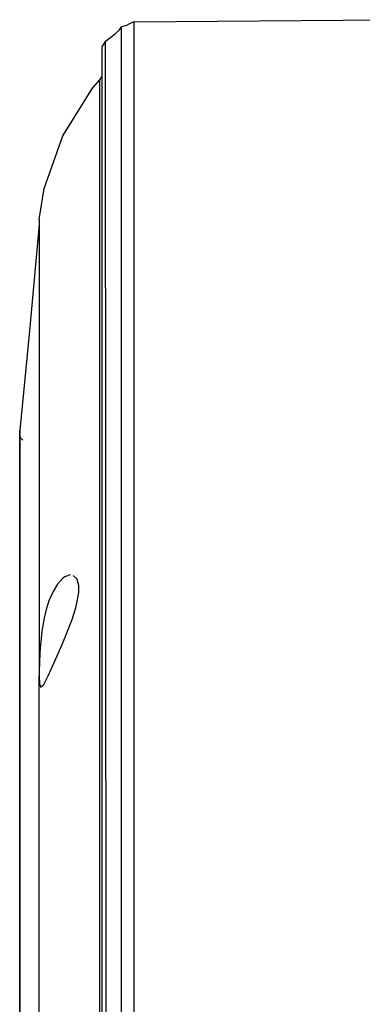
# Model space of a CAD drawing. Header units: millimetres. Extents: x -1041 to -481, y -163 to 556.
# Tile 19 of 51: x -986 to -959, y 137 to 216. Entities that reach past the tile are written whole.
import ezdxf

# ---------------------------------------------------------------- set-up
doc = ezdxf.new("R2010")
doc.units = ezdxf.units.MM

# ---------------------------------------------------------------- blocks, each defined once
blk = doc.blocks.new('Rueckteil__23', base_point=(-988.629, -151.408))
at = {"color": 7, "linetype": 'Continuous'}
for p, q in [((-977.254, 215.772), (-977.663, 215.604)), ((-977.254, 215.772), (-957.002, 215.949)), ((-978.738, 214.827), (-978.399, 215.141)), ((-978.399, 215.141), (-978.227, 215.367)), ((-977.831, 215.498), (-978.227, 215.367)), ((-977.663, 215.604), (-977.831, 215.498)), ((-979.549, 214.196), (-979.81, 213.781)), ((-979.549, 214.196), (-978.738, 214.827)), ((-979.81, 213.781), (-979.81, 213.163)), ((-979.81, 213.163), (-979.818, 93.578)), ((-979.81, 213.163), (-979.81, 212.858)), ((-979.81, 212.858), (-979.81, 212.347)), ((-979.81, 212.347), (-979.81, 211.391)), ((-980.55, 210.47), (-979.982, 211.151)), ((-979.982, 211.151), (-979.81, 211.391)), ((-982.933, 206.678), (-980.55, 210.47)), ((-984.412, 202.451), (-982.933, 206.678)), ((-984.817, 199.964), (-984.412, 202.451)), ((-984.817, 199.964), (-984.817, 199.567)), ((-984.817, 199.964), (-984.817, 199.567)), ((-984.817, 199.567), (-985.597, 191.079)), ((-985.597, 191.079), (-986.378, 183.139)), ((-986.378, 182.582), (-986.378, 183.139)), ((-986.378, 183.139), (-986.378, 95.445)), ((-986.378, 182.582), (-986.378, 183.139)), ((-986.368, 182.746), (-986.378, 183.139)), ((-986.372, 182.892), (-986.378, 183.139)), ((-986.378, 182.582), (-986.372, 182.892)), ((-986.363, 182.231), (-986.368, 182.746)), ((-986.378, 180.088), (-986.378, 182.582)), ((-986.139, 182.334), (-986.378, 182.582)), ((-986.363, 182.231), (-986.378, 182.582)), ((-986.37, 181.918), (-986.363, 182.231)), ((-986.365, 179.619), (-986.37, 181.918)), ((-986.366, 181.5), (-986.363, 182.231)), ((-986.378, 180.088), (-986.37, 181.076)), ((-986.37, 181.076), (-986.369, 181.246)), ((-986.369, 181.246), (-986.366, 181.5)), ((-986.378, 179.432), (-986.378, 180.088)), ((-986.378, 179.432), (-986.378, 180.088)), ((-986.368, 178.487), (-986.365, 179.619)), ((-986.378, 178.938), (-986.378, 179.432)), ((-986.378, 178.187), (-986.378, 178.938)), ((-986.378, 176.759), (-986.378, 178.187)), ((-986.37, 176.907), (-986.378, 178.187)), ((-986.368, 169.516), (-986.368, 178.487)), ((-986.378, 176.759), (-986.37, 176.907)), ((-986.378, 171.354), (-986.378, 176.759)), ((-986.368, 175.934), (-986.378, 176.759)), ((-986.369, 175.434), (-986.368, 175.934)), ((-986.37, 175.062), (-986.369, 175.434)), ((-986.368, 172.185), (-986.37, 175.062)), ((-986.378, 171.354), (-986.368, 172.185)), ((-986.378, 138.823), (-986.378, 171.354)), ((-986.369, 167.026), (-986.378, 171.354)), ((-983.354, 170.833), (-983.708, 170.251)), ((-982.924, 171.299), (-983.354, 170.833)), ((-982.764, 171.415), (-982.924, 171.299)), ((-982.434, 171.554), (-982.764, 171.415)), ((-982.303, 171.568), (-982.434, 171.554)), ((-981.791, 171.225), (-982.095, 171.527)), ((-981.657, 170.72), (-981.791, 171.225)), ((-983.708, 170.251), (-984.038, 169.483)), ((-981.675, 170.008), (-981.653, 170.249)), ((-981.653, 170.249), (-981.657, 170.72)), ((-986.369, 92.839), (-986.368, 169.516)), ((-984.038, 169.483), (-984.254, 168.794)), ((-981.864, 169.056), (-981.675, 170.008)), ((-984.254, 168.794), (-984.368, 168.336)), ((-982.189, 168.011), (-981.939, 168.785)), ((-981.939, 168.785), (-981.864, 169.056)), ((-984.414, 168.126), (-984.597, 167.068)), ((-984.368, 168.336), (-984.414, 168.126)), ((-982.543, 167.065), (-982.189, 168.011)), ((-986.368, 166.573), (-986.369, 167.026)), ((-984.597, 167.068), (-984.699, 166.183)), ((-982.631, 166.846), (-982.543, 167.065)), ((-986.368, 165.986), (-986.368, 166.573)), ((-984.699, 166.183), (-984.715, 166.008)), ((-983.268, 165.347), (-982.925, 166.139)), ((-982.925, 166.139), (-982.631, 166.846)), ((-986.369, 165.249), (-986.368, 165.986)), ((-984.764, 165.346), (-984.802, 164.541)), ((-984.715, 166.008), (-984.764, 165.346)), ((-983.859, 164.031), (-983.268, 165.347)), ((-986.369, 164.659), (-986.369, 165.249)), ((-986.368, 159.891), (-986.369, 164.659)), ((-984.802, 164.541), (-984.816, 163.886)), ((-984.816, 163.886), (-984.817, 163.505)), ((-984.113, 163.485), (-983.859, 164.031)), ((-984.817, 163.505), (-984.793, 162.91)), ((-984.457, 162.809), (-984.113, 163.485)), ((-984.793, 162.91), (-984.716, 162.591)), ((-984.716, 162.591), (-984.457, 162.809)), ((-986.377, 158.674), (-986.368, 159.891)), ((-986.369, 152.656), (-986.377, 158.674)), ((-986.368, 152.202), (-986.369, 152.656)), ((-986.368, 150.702), (-986.368, 152.202)), ((-986.369, 149.708), (-986.368, 150.702)), ((-986.369, 148.895), (-986.369, 149.708)), ((-986.368, 139.857), (-986.369, 148.895)), ((-986.369, 138.183), (-986.368, 139.857)), ((-986.378, 137.24), (-986.378, 138.823)), ((-986.369, 137.775), (-986.369, 138.183)), ((-986.369, 137.397), (-986.369, 137.775))]:
    blk.add_line(p, q, dxfattribs=at)
at = {"color": 1, "linetype": 'Continuous'}
for p, q in [((-977.254, 215.772), (-977.254, 93.471)), ((-978.227, 93.444), (-978.227, 215.367)), ((-979.549, 214.196), (-979.461, 93.461)), ((-979.982, 93.461), (-979.982, 211.151)), ((-984.817, 199.567), (-984.816, 163.886)), ((-984.817, 93.457), (-984.817, 163.505))]:
    blk.add_line(p, q, dxfattribs=at)
blk = doc.blocks.new('Rueckteil-kpl___24', base_point=(-988.629, -151.408))
blk.add_blockref('Rueckteil__23', (-988.629, -151.408))
blk = doc.blocks.new('L10-für-dxf-Internet__92', base_point=(-1040.837, -162.984))
blk.add_blockref('Rueckteil-kpl___24', (-988.629, -151.408))
blk = doc.blocks.new('SA_LinksB', base_point=(-811, 178))
blk.add_blockref('L10-für-dxf-Internet__92', (-1040.837, -162.984))

msp = doc.modelspace()

# ---------------------------------------------------------------- block references
msp.add_blockref('SA_LinksB', (-811, 178))

doc.saveas('drawing.dxf')
